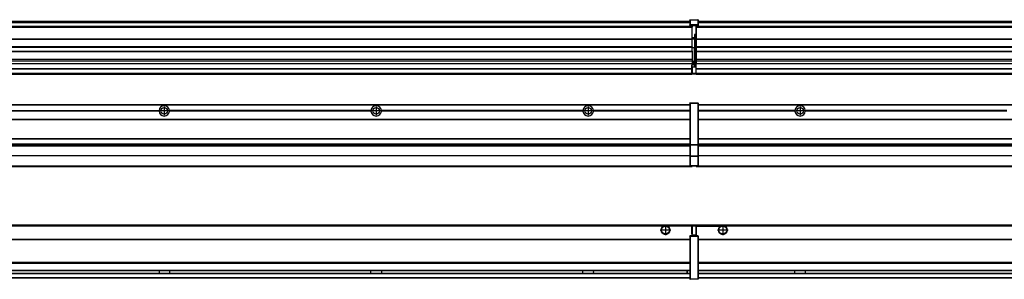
# Model space of a CAD drawing. Header units: inches. Extents: x -381 to 29822, y -418 to 176.
# Tile 35 of 49: x 16817 to 17746, y -154 to 90. Entities that reach past the tile are written whole.
import ezdxf

# ---------------------------------------------------------------- set-up
doc = ezdxf.new("R2010")
doc.units = ezdxf.units.IN
doc.linetypes.add('DOT_CENTER', pattern=[14, 12, -1, 0, -1])
doc.layers.add('1', color=7, linetype='Continuous')

# ---------------------------------------------------------------- blocks, each defined once
blk = doc.blocks.new('Modulos_intermedio__FL-14__11__22', base_point=(16055.18, -48.03))
at = {"color": 7, "linetype": 'Continuous'}
for p, q in [((16056.88, 10.47), (17449.18, 10.47)), ((16056.88, 10.22), (17449.18, 10.22)), ((17422.43, 10.47), (17422.48, 10.52)), ((17422.48, 10.52), (17429.88, 10.52)), ((17429.93, 10.47), (17429.88, 10.52)), ((17449.18, 11.72), (17449.19, 11.79)), ((17449.18, 11.72), (17449.18, 11.47)), ((17449.18, 11.47), (17449.43, 11.47)), ((17449.18, 11.47), (17449.18, -27.21)), ((17449.19, 11.79), (17449.2, 11.82)), ((17449.2, 11.82), (17449.22, 11.86)), ((17449.22, 11.86), (17449.25, 11.9)), ((17449.25, 11.9), (17449.29, 11.93)), ((17449.29, 11.93), (17449.34, 11.96)), ((17449.34, 11.96), (17449.36, 11.96)), ((17449.36, 11.96), (17449.43, 11.97)), ((17449.43, 11.97), (17456.63, 11.97)), ((17449.43, 11.97), (17449.43, 11.47)), ((17449.43, 11.47), (17449.43, -27.21)), ((17456.63, 11.47), (17449.43, 11.47)), ((17456.7, 11.96), (17456.63, 11.97)), ((17456.63, 11.97), (17456.63, 11.47)), ((17456.63, 11.47), (17456.63, -27.21)), ((17456.88, 11.47), (17456.63, 11.47)), ((17456.72, 11.96), (17456.7, 11.96)), ((17456.76, 11.93), (17456.72, 11.96)), ((17456.8, 11.9), (17456.76, 11.93)), ((17456.84, 11.86), (17456.8, 11.9)), ((17456.86, 11.82), (17456.84, 11.86)), ((17456.87, 11.79), (17456.86, 11.82)), ((17456.88, 11.72), (17456.87, 11.79)), ((17456.88, 11.72), (17456.88, 11.47)), ((17456.88, 11.47), (17456.88, -27.21)), ((16758.07, 4.77), (16948.29, 4.77)), ((16948.29, 4.17), (16758.07, 4.17)), ((16948.28, 4.47), (16758.08, 4.47)), ((16948.28, 4.47), (16948.29, 4.77)), ((16948.29, 4.17), (16948.28, 4.47)), ((17148.29, 4.77), (16958.07, 4.77)), ((16958.08, 4.47), (16958.07, 4.77)), ((16958.07, 4.17), (16958.08, 4.47)), ((17148.29, 4.17), (16958.07, 4.17)), ((17148.28, 4.47), (16958.08, 4.47)), ((17148.29, 4.77), (17148.28, 4.47)), ((17148.28, 4.47), (17148.29, 4.17)), ((17158.08, 4.47), (17158.07, 4.77)), ((17348.29, 4.77), (17158.07, 4.77)), ((17158.07, 4.17), (17158.08, 4.47)), ((17348.29, 4.17), (17158.07, 4.17)), ((17348.28, 4.47), (17158.08, 4.47)), ((17348.29, 4.77), (17348.28, 4.47)), ((17348.28, 4.47), (17348.29, 4.17)), ((17449.18, 4.77), (17358.07, 4.77)), ((17358.08, 4.47), (17358.07, 4.77)), ((17358.07, 4.17), (17358.08, 4.47)), ((17449.18, 4.17), (17358.07, 4.17)), ((17449.18, 4.47), (17358.08, 4.47)), ((16056.88, -3.53), (17449.18, -3.53)), ((16056.88, -3.78), (17449.18, -3.78)), ((17449.18, -4.03), (16056.88, -4.03)), ((16056.88, -21.53), (17449.18, -21.53)), ((16056.88, -21.78), (17449.18, -21.78)), ((16056.88, -26.73), (17449.18, -26.73)), ((16056.88, -26.82), (17449.18, -26.82)), ((17449.18, -27.21), (17449.18, -27.52)), ((17449.18, -27.21), (17449.43, -27.21)), ((17449.18, -27.52), (17449.19, -27.54)), ((17449.18, -27.52), (17449.18, -38.19)), ((17449.19, -27.54), (17449.22, -27.57)), ((17449.22, -27.57), (17449.25, -27.59)), ((17449.25, -27.59), (17449.29, -27.6)), ((17449.29, -27.6), (17449.34, -27.61)), ((17449.34, -27.61), (17449.36, -27.61)), ((17449.36, -27.61), (17449.43, -27.62)), ((17449.43, -27.21), (17456.63, -27.21)), ((17449.43, -27.21), (17449.43, -27.62)), ((17449.43, -27.62), (17456.63, -27.62)), ((17449.43, -27.62), (17449.43, -38.3)), ((17456.88, -27.21), (17456.63, -27.21)), ((17456.63, -27.21), (17456.63, -27.62)), ((17456.7, -27.61), (17456.63, -27.62)), ((17456.63, -27.62), (17456.63, -38.3)), ((17456.72, -27.61), (17456.7, -27.61)), ((17456.76, -27.6), (17456.72, -27.61)), ((17456.8, -27.59), (17456.76, -27.6)), ((17456.84, -27.57), (17456.8, -27.59)), ((17456.87, -27.54), (17456.84, -27.57)), ((17456.88, -27.52), (17456.87, -27.54)), ((17456.88, -27.21), (17456.88, -27.52)), ((17456.88, -27.52), (17456.88, -38.19)), ((16056.88, -28.37), (17449.18, -28.37)), ((16056.88, -28.53), (17449.18, -28.53)), ((16056.88, -28.65), (17449.18, -28.65)), ((17449.18, -38.02), (16056.88, -38.02)), ((17449.18, -38.11), (16056.88, -38.11)), ((17449.18, -38.19), (17449.19, -38.22)), ((17449.18, -38.19), (17449.18, -38.71)), ((17449.18, -38.71), (17449.43, -38.71)), ((17449.18, -38.71), (17449.18, -47.03)), ((17449.19, -38.22), (17449.22, -38.25)), ((17449.22, -38.25), (17449.25, -38.27)), ((17449.25, -38.27), (17449.29, -38.28)), ((17449.29, -38.28), (17449.34, -38.29)), ((17449.34, -38.29), (17449.36, -38.29)), ((17449.36, -38.29), (17449.43, -38.3)), ((17449.43, -38.3), (17449.43, -38.71)), ((17456.63, -38.3), (17449.43, -38.3)), ((17449.43, -38.71), (17449.43, -47.03)), ((17456.63, -38.71), (17449.43, -38.71)), ((17456.7, -38.29), (17456.63, -38.3)), ((17456.63, -38.3), (17456.63, -38.71)), ((17456.88, -38.71), (17456.63, -38.71)), ((17456.63, -38.71), (17456.63, -47.03)), ((17456.72, -38.29), (17456.7, -38.29)), ((17456.76, -38.28), (17456.72, -38.29)), ((17456.8, -38.27), (17456.76, -38.28)), ((17456.84, -38.25), (17456.8, -38.27)), ((17456.87, -38.22), (17456.84, -38.25)), ((17456.88, -38.19), (17456.87, -38.22)), ((17456.88, -38.19), (17456.88, -38.71)), ((17456.88, -38.71), (17456.88, -47.03)), ((16055.18, -48.03), (17451.18, -48.03)), ((16056.63, -47.53), (17449.43, -47.53)), ((17449.18, -47.03), (17449.43, -47.03)), ((17449.18, -47.03), (17449.18, -47.28)), ((17449.18, -47.28), (17449.19, -47.34)), ((17449.19, -47.34), (17449.2, -47.37)), ((17449.2, -47.37), (17449.22, -47.41)), ((17449.22, -47.41), (17449.25, -47.45)), ((17449.25, -47.45), (17449.29, -47.49)), ((17449.29, -47.49), (17449.34, -47.51)), ((17449.34, -47.51), (17449.36, -47.52)), ((17449.36, -47.52), (17449.43, -47.53)), ((17449.43, -47.03), (17456.63, -47.03)), ((17449.43, -47.03), (17449.43, -47.53)), ((17449.43, -47.53), (17456.63, -47.53)), ((17451.18, -47.53), (17451.18, -48.03)), ((17456.63, -47.03), (17456.63, -47.53)), ((17456.88, -47.03), (17456.63, -47.03)), ((17456.7, -47.52), (17456.63, -47.53)), ((17456.72, -47.51), (17456.7, -47.52)), ((17456.76, -47.49), (17456.72, -47.51)), ((17456.8, -47.45), (17456.76, -47.49)), ((17456.84, -47.41), (17456.8, -47.45)), ((17456.86, -47.37), (17456.84, -47.41)), ((17456.87, -47.34), (17456.86, -47.37)), ((17456.88, -47.28), (17456.87, -47.34)), ((17456.88, -47.03), (17456.88, -47.28))]:
    blk.add_line(p, q, dxfattribs=at)
for centre in [(16953.18, 4.47), (17153.18, 4.47), (17353.18, 4.47)]:
    blk.add_circle(centre, 3.15, dxfattribs=at)
for centre, start, end in [((16953.18, 4.47), 3.5101, 176.4899), ((17153.18, 4.47), 3.5101, 176.4899), ((17353.18, 4.47), 3.5101, 176.4899), ((16953.18, 4.47), 183.51008, 356.48992), ((17153.18, 4.47), 183.51008, 356.48992), ((17353.18, 4.47), 183.51008, 356.48992)]:
    blk.add_arc(centre, 4.9, start, end, dxfattribs=at)
at = {"layer": '1', "color": 2, "linetype": 'DOT_CENTER'}
for p, q in [((16957.33, 4.47), (16949.03, 4.47)), ((16953.18, 8.62), (16953.18, 0.32)), ((17157.33, 4.47), (17149.03, 4.47)), ((17153.18, 8.62), (17153.18, 0.32)), ((17357.33, 4.47), (17349.03, 4.47)), ((17353.18, 8.62), (17353.18, 0.32))]:
    blk.add_line(p, q, dxfattribs=at)
blk = doc.blocks.new('Modulos_intermedio__FL-14__12__31', base_point=(17455.18, -48.03))
at = {"color": 7, "linetype": 'Continuous'}
for p, q in [((17456.88, 10.47), (18849.18, 10.47)), ((17456.88, 10.22), (18849.18, 10.22)), ((17476.43, 10.47), (17476.48, 10.52)), ((17476.48, 10.52), (17483.88, 10.52)), ((17483.93, 10.47), (17483.88, 10.52)), ((17548.29, 4.77), (17456.88, 4.77)), ((17548.28, 4.47), (17456.88, 4.47)), ((17548.29, 4.17), (17456.88, 4.17)), ((17548.28, 4.47), (17548.29, 4.77)), ((17548.29, 4.17), (17548.28, 4.47)), ((17550.45, 6.05), (17550.44, 6.04)), ((17550.44, 2.91), (17550.45, 2.89)), ((17748.29, 4.77), (17558.07, 4.77)), ((17558.07, 4.77), (17558.08, 4.47)), ((17558.08, 4.47), (17558.07, 4.17)), ((17748.29, 4.17), (17558.07, 4.17)), ((17748.28, 4.47), (17558.08, 4.47)), ((17456.88, -3.53), (18849.18, -3.53)), ((17456.88, -3.78), (18849.18, -3.78)), ((18849.18, -4.03), (17456.88, -4.03)), ((17456.88, -21.53), (18849.18, -21.53)), ((17456.88, -21.78), (18849.18, -21.78)), ((17456.88, -26.73), (18849.18, -26.73)), ((17456.88, -26.82), (18849.18, -26.82)), ((17456.88, -28.37), (18849.18, -28.37)), ((17456.88, -28.53), (18849.18, -28.53)), ((17456.88, -28.65), (18849.18, -28.65)), ((18849.18, -38.02), (17456.88, -38.02)), ((18849.18, -38.11), (17456.88, -38.11)), ((17455.18, -47.53), (17455.18, -48.03)), ((17455.18, -48.03), (18851.18, -48.03)), ((17456.63, -47.53), (18849.43, -47.53))]:
    blk.add_line(p, q, dxfattribs=at)
blk.add_circle((17553.18, 4.47), 3.15, dxfattribs=at)
for start, end in [(3.5101, 176.4899), (183.51008, 356.48992)]:
    blk.add_arc((17553.18, 4.47), 4.9, start, end, dxfattribs=at)
at = {"layer": '1', "color": 2, "linetype": 'DOT_CENTER'}
for p, q in [((17557.33, 4.47), (17549.03, 4.47)), ((17553.18, 8.62), (17553.18, 0.32))]:
    blk.add_line(p, q, dxfattribs=at)
blk = doc.blocks.new('F-288__38', base_point=(621.12, -75.97))
for name, p in [('Modulos_intermedio__FL-14__11__22', (16055.18, -48.03)), ('Modulos_intermedio__FL-14__12__31', (17455.18, -48.03))]:
    blk.add_blockref(name, p)
blk = doc.blocks.new('Alzado2', base_point=(2889, -32))
blk.add_blockref('F-288__38', (621.12, -75.97))
blk = doc.blocks.new('Modulos_intermedio__FL-14__11__51', base_point=(16055.18, 38.97))
at = {"color": 7, "linetype": 'Continuous'}
for p, q in [((17451.18, 83.99), (16055.18, 83.99)), ((16055.18, 83.97), (17451.18, 83.97)), ((16056.88, 88.97), (17449.18, 88.97)), ((16056.88, 88.96), (17449.18, 88.96)), ((16056.88, 88.35), (17449.18, 88.35)), ((16056.88, 88.03), (17449.18, 88.03)), ((16056.88, 87.7), (17449.18, 87.7)), ((17449.18, 90.22), (17449.19, 90.29)), ((17449.18, 90.22), (17449.2, 90.24)), ((17449.18, 90.16), (17449.18, 90.22)), ((17449.18, 90.22), (17449.18, 90.16)), ((17449.18, 90.16), (17449.18, 85.33)), ((17449.18, 85.33), (17449.19, 85.4)), ((17449.18, 85.33), (17449.18, 85.22)), ((17449.18, 85.22), (17449.19, 85.29)), ((17449.18, 85.22), (17449.18, 84.97)), ((17449.18, 84.97), (17449.18, 84.72)), ((17449.18, 84.97), (17449.43, 84.97)), ((17449.19, 84.66), (17449.18, 84.72)), ((17449.19, 90.29), (17449.2, 90.32)), ((17449.19, 85.4), (17449.2, 85.42)), ((17449.19, 85.29), (17449.2, 85.32)), ((17449.2, 84.63), (17449.19, 84.66)), ((17449.2, 90.32), (17449.22, 90.36)), ((17449.2, 90.24), (17449.22, 90.28)), ((17449.2, 85.42), (17449.22, 85.46)), ((17449.2, 85.32), (17449.22, 85.36)), ((17449.22, 84.59), (17449.2, 84.63)), ((17449.22, 90.36), (17449.25, 90.4)), ((17449.22, 90.28), (17449.25, 90.32)), ((17449.22, 85.46), (17449.25, 85.5)), ((17449.22, 85.36), (17449.25, 85.4)), ((17449.22, 85.36), (17449.25, 85.4)), ((17449.25, 84.55), (17449.22, 84.59)), ((17449.25, 90.4), (17449.29, 90.43)), ((17449.25, 90.32), (17449.29, 90.35)), ((17449.25, 85.5), (17449.29, 85.53)), ((17449.25, 85.4), (17449.29, 85.43)), ((17449.29, 84.51), (17449.25, 84.55)), ((17449.29, 90.43), (17449.34, 90.46)), ((17449.29, 90.35), (17449.34, 90.37)), ((17449.29, 85.53), (17449.34, 85.55)), ((17449.29, 85.43), (17449.34, 85.46)), ((17449.29, 85.43), (17449.34, 85.46)), ((17449.34, 84.49), (17449.29, 84.51)), ((17449.34, 90.46), (17449.36, 90.46)), ((17449.34, 90.37), (17449.36, 90.38)), ((17449.34, 85.55), (17449.36, 85.55)), ((17449.34, 85.46), (17449.36, 85.46)), ((17449.36, 84.48), (17449.34, 84.49)), ((17449.36, 90.46), (17449.43, 90.47)), ((17449.36, 90.38), (17449.43, 90.39)), ((17449.36, 85.55), (17449.43, 85.56)), ((17449.36, 85.46), (17449.43, 85.47)), ((17449.43, 84.47), (17449.36, 84.48)), ((17449.43, 90.47), (17456.63, 90.47)), ((17449.43, 90.47), (17449.43, 90.39)), ((17449.43, 90.39), (17456.63, 90.39)), ((17449.43, 90.39), (17449.43, 85.56)), ((17449.43, 85.56), (17449.43, 85.47)), ((17456.63, 85.56), (17449.43, 85.56)), ((17449.43, 85.47), (17456.63, 85.47)), ((17449.43, 85.47), (17449.43, 84.97)), ((17449.43, 84.97), (17451.18, 84.97)), ((17449.43, 84.97), (17449.43, 84.47)), ((17449.43, 84.47), (17451.18, 84.47)), ((17451.18, 84.97), (17451.18, 83.97)), ((17451.18, 84.97), (17454.88, 84.97)), ((17451.18, 83.97), (17451.18, 83.47)), ((17454.88, 84.97), (17456.63, 84.97)), ((17454.88, 84.97), (17454.88, 77.44)), ((17454.88, 84.47), (17456.63, 84.47)), ((17456.7, 90.46), (17456.63, 90.47)), ((17456.63, 90.47), (17456.63, 90.39)), ((17456.7, 90.38), (17456.63, 90.39)), ((17456.63, 90.39), (17456.63, 85.56)), ((17456.63, 85.56), (17456.63, 85.47)), ((17456.7, 85.55), (17456.63, 85.56)), ((17456.63, 85.47), (17456.63, 84.97)), ((17456.7, 85.46), (17456.63, 85.47)), ((17456.63, 84.97), (17456.63, 84.47)), ((17456.88, 84.97), (17456.63, 84.97)), ((17456.63, 84.47), (17456.7, 84.48)), ((17456.72, 90.46), (17456.7, 90.46)), ((17456.72, 90.37), (17456.7, 90.38)), ((17456.72, 85.55), (17456.7, 85.55)), ((17456.72, 85.46), (17456.7, 85.46)), ((17456.7, 84.48), (17456.72, 84.49)), ((17456.76, 90.43), (17456.72, 90.46)), ((17456.76, 90.35), (17456.72, 90.37)), ((17456.76, 85.53), (17456.72, 85.55)), ((17456.72, 85.46), (17456.76, 85.43)), ((17456.76, 85.43), (17456.72, 85.46)), ((17456.72, 84.49), (17456.76, 84.51)), ((17456.8, 90.4), (17456.76, 90.43)), ((17456.8, 90.32), (17456.76, 90.35)), ((17456.8, 85.5), (17456.76, 85.53)), ((17456.8, 85.4), (17456.76, 85.43)), ((17456.76, 84.51), (17456.8, 84.55)), ((17456.84, 90.36), (17456.8, 90.4)), ((17456.84, 90.28), (17456.8, 90.32)), ((17456.84, 85.46), (17456.8, 85.5)), ((17456.8, 85.4), (17456.84, 85.36)), ((17456.84, 85.36), (17456.8, 85.4)), ((17456.8, 84.55), (17456.84, 84.59)), ((17456.86, 90.32), (17456.84, 90.36)), ((17456.86, 90.24), (17456.84, 90.28)), ((17456.86, 85.42), (17456.84, 85.46)), ((17456.86, 85.32), (17456.84, 85.36)), ((17456.84, 84.59), (17456.86, 84.63)), ((17456.87, 90.29), (17456.86, 90.32)), ((17456.88, 90.22), (17456.86, 90.24)), ((17456.87, 85.4), (17456.86, 85.42)), ((17456.87, 85.29), (17456.86, 85.32)), ((17456.86, 84.63), (17456.87, 84.66)), ((17456.88, 90.22), (17456.87, 90.29)), ((17456.88, 85.33), (17456.87, 85.4)), ((17456.88, 85.22), (17456.87, 85.29)), ((17456.87, 84.66), (17456.88, 84.72)), ((17456.88, 90.16), (17456.88, 90.22)), ((17456.88, 90.22), (17456.88, 90.16)), ((17456.88, 90.16), (17456.88, 85.33)), ((17456.88, 85.33), (17456.88, 85.22)), ((17456.88, 85.22), (17456.88, 84.97)), ((17456.88, 84.97), (17456.88, 84.72)), ((16055.18, 83.47), (17451.18, 83.47)), ((17451.18, 72.41), (17451.18, 83.47)), ((17453.43, 76.45), (17453.43, 73.5)), ((17454.88, 76.45), (17453.43, 76.45)), ((17453.68, 76.45), (17453.68, 73.5)), ((17453.68, 76.3), (17454.88, 76.3)), ((17454.88, 79.65), (17455.18, 79.58)), ((17454.88, 78.12), (17455.18, 78.12)), ((17454.88, 77.6), (17455.18, 77.6)), ((17454.88, 77.44), (17455.18, 77.36)), ((17454.88, 76.45), (17455.18, 76.53)), ((17454.88, 76.3), (17454.88, 76.45)), ((17455.18, 76.3), (17454.88, 76.3)), ((17454.88, 63.97), (17454.88, 76.3)), ((16055.18, 72.41), (17451.18, 72.41)), ((16055.18, 72.16), (17451.18, 72.16)), ((17453.43, 73.5), (17451.18, 73.5)), ((17453.43, 73), (17451.18, 73)), ((17451.18, 72.5), (17453.43, 72.5)), ((17451.18, 72.41), (17451.18, 72.16)), ((17451.18, 64.79), (17451.18, 72.16)), ((17453.43, 73.5), (17453.68, 73.5)), ((17453.43, 73), (17453.43, 73.5)), ((17453.43, 73), (17453.43, 72.5)), ((17453.68, 72.5), (17453.43, 72.5)), ((17453.43, 72.5), (17453.43, 63.97)), ((17453.68, 73.19), (17453.67, 73.21)), ((17453.68, 73.25), (17453.68, 73.5)), ((17453.68, 73.19), (17453.68, 72.5)), ((17453.68, 63.97), (17453.68, 72.5)), ((17451.18, 64.79), (16055.18, 64.79)), ((16055.18, 64.54), (17451.18, 64.54)), ((16055.18, 60.91), (17451.18, 60.91)), ((16055.18, 60.41), (17451.18, 60.41)), ((17451.18, 64.79), (17451.18, 64.54)), ((17451.18, 60.91), (17451.18, 64.54)), ((17453.43, 63.97), (17451.18, 63.97)), ((17451.18, 60.91), (17451.18, 60.41)), ((17451.18, 60.41), (17451.18, 59.42)), ((17451.18, 59.42), (17451.18, 53.15)), ((17453.43, 50.98), (17453.43, 63.97)), ((17453.43, 63.97), (17453.68, 63.97)), ((17453.68, 50.98), (17453.68, 63.97)), ((17453.68, 63.97), (17454.88, 63.97)), ((17454.88, 49.58), (17454.88, 63.97)), ((17455.18, 63.97), (17454.88, 63.97)), ((16055.18, 53.15), (17451.18, 53.15)), ((17451.18, 51.48), (16055.18, 51.48)), ((16778.18, 49.19), (17451.18, 49.19)), ((16778.18, 49.16), (17451.18, 49.16)), ((17451.13, 44.48), (17451.13, 47.58)), ((17451.13, 47.58), (17451.18, 47.58)), ((17451.18, 53.15), (17451.18, 51.48)), ((17451.18, 51.48), (17451.18, 51.37)), ((17451.18, 51.37), (17451.18, 49.19)), ((17453.43, 50.98), (17451.18, 50.98)), ((17453.43, 49.98), (17451.18, 49.98)), ((17451.18, 49.19), (17451.18, 49.16)), ((17451.18, 47.58), (17451.18, 49.16)), ((17453.43, 48.98), (17451.18, 48.98)), ((17453.43, 47.91), (17451.18, 47.91)), ((17451.18, 46), (17451.18, 47.58)), ((17453.43, 49.98), (17453.43, 50.98)), ((17453.43, 50.98), (17453.68, 50.98)), ((17453.43, 49.98), (17453.43, 48.98)), ((17453.43, 47.91), (17453.43, 48.98)), ((17453.68, 48.98), (17453.43, 48.98)), ((17453.43, 46), (17453.43, 47.91)), ((17453.43, 47.91), (17453.52, 47.89)), ((17453.52, 47.89), (17453.6, 47.83)), ((17453.6, 47.83), (17453.66, 47.75)), ((17453.66, 47.75), (17453.68, 47.66)), ((17453.68, 49.73), (17453.68, 50.98)), ((17453.68, 49.73), (17453.68, 48.98)), ((17453.68, 49.58), (17454.88, 49.58)), ((17453.68, 47.66), (17453.68, 48.98)), ((17453.68, 48.93), (17454.88, 48.93)), ((17453.68, 46), (17453.68, 47.66)), ((17454.88, 48.93), (17454.88, 49.58)), ((17455.18, 49.58), (17454.88, 49.58)), ((17454.88, 48.93), (17454.88, 47.33)), ((17454.88, 48.93), (17455.18, 48.85)), ((17454.88, 47.33), (17454.88, 46)), ((16055.18, 44.48), (17451.13, 44.48)), ((16055.18, 44.04), (17451.13, 44.04)), ((16055.18, 39.97), (17451.13, 39.97)), ((16055.18, 39.47), (17451.13, 39.47)), ((16055.18, 39.22), (17451.13, 39.22)), ((16055.18, 38.97), (17451.13, 38.97)), ((17451.13, 45.47), (17451.18, 45.48)), ((17451.13, 44.48), (17451.18, 44.48)), ((17451.13, 44.48), (17451.13, 44.04)), ((17451.13, 39.97), (17451.13, 44.04)), ((17451.18, 40.48), (17451.13, 40.48)), ((17451.13, 39.97), (17451.13, 39.47)), ((17451.13, 39.22), (17451.13, 39.47)), ((17451.13, 39.22), (17451.13, 38.97)), ((17451.18, 46), (17453.43, 46)), ((17451.18, 46), (17451.18, 39.97)), ((17451.18, 39.97), (17454.63, 39.97)), ((17451.18, 39.97), (17451.18, 39.47)), ((17451.18, 39.47), (17454.63, 39.47)), ((17453.43, 46), (17454.88, 46)), ((17455.18, 45.08), (17454.63, 44.93)), ((17454.63, 44.93), (17454.63, 39.97)), ((17454.63, 39.97), (17454.63, 39.47)), ((17454.88, 39.97), (17454.63, 39.97)), ((17455.18, 45.92), (17454.88, 46)), ((17454.88, 45), (17455.18, 45.08)), ((17454.88, 45), (17454.88, 39.97)), ((17454.88, 44.81), (17455.18, 44.87)), ((17454.88, 41.31), (17455.18, 41.37)), ((17454.88, 40.83), (17455.18, 40.91)), ((17454.88, 39.97), (17454.88, 39.72))]:
    blk.add_line(p, q, dxfattribs=at)
for centre, start, end in [((17453.43, 73.25), 270, 0), ((17453.43, 49.73), 0, 90), ((17454.63, 39.72), 270, 0)]:
    blk.add_arc(centre, 0.25, start, end, dxfattribs=at)
blk = doc.blocks.new('Modulos_intermedio__FL-14__12__60', base_point=(17455.18, 38.97))
at = {"color": 7, "linetype": 'Continuous'}
for p, q in [((17455.18, 84.47), (17455.18, 83.99)), ((17455.18, 83.99), (17455.18, 83.97)), ((18851.18, 83.99), (17455.18, 83.99)), ((17455.18, 83.97), (17455.18, 83.47)), ((17455.18, 83.97), (18851.18, 83.97)), ((17456.88, 88.97), (18849.18, 88.97)), ((17456.88, 88.96), (18849.18, 88.96)), ((17456.88, 88.35), (18849.18, 88.35)), ((17456.88, 88.03), (18849.18, 88.03)), ((17456.88, 87.7), (18849.18, 87.7)), ((17455.18, 83.47), (17455.18, 72.41)), ((17455.18, 83.47), (18851.18, 83.47)), ((17455.18, 72.41), (17455.18, 72.16)), ((17455.18, 72.41), (18851.18, 72.41)), ((17455.18, 72.16), (18851.18, 72.16)), ((17455.18, 72.16), (17455.18, 64.79)), ((18851.18, 64.79), (17455.18, 64.79)), ((17455.18, 64.79), (17455.18, 64.54)), ((17455.18, 64.54), (17455.18, 60.91)), ((17455.18, 64.54), (18851.18, 64.54)), ((17455.18, 60.91), (17455.18, 60.41)), ((17455.18, 60.91), (18851.18, 60.91)), ((17455.18, 60.41), (18851.18, 60.41)), ((17455.18, 60.41), (17455.18, 59.42)), ((17455.18, 59.42), (17455.18, 53.15)), ((17455.18, 53.15), (17455.18, 51.48)), ((17455.18, 53.15), (18851.18, 53.15)), ((18851.18, 51.48), (17455.18, 51.48)), ((17455.18, 51.48), (17455.18, 51.37)), ((17455.18, 51.37), (17455.18, 49.19)), ((17455.18, 49.19), (17455.18, 49.16)), ((17455.18, 49.19), (17769.43, 49.19)), ((17455.18, 44.48), (17455.18, 49.16)), ((17455.18, 49.16), (17769.43, 49.16)), ((17455.18, 44.48), (17455.18, 44.04)), ((17455.18, 44.48), (18851.13, 44.48)), ((17455.18, 39.97), (17455.18, 44.04)), ((17455.18, 44.04), (18851.13, 44.04)), ((17455.18, 39.97), (17455.18, 39.47)), ((17455.18, 39.97), (18851.13, 39.97)), ((17455.18, 39.47), (17455.18, 39.22)), ((17455.18, 39.47), (18851.13, 39.47)), ((17455.18, 39.22), (17455.18, 38.97)), ((17455.18, 39.22), (18851.13, 39.22)), ((17455.18, 38.97), (18851.13, 38.97))]:
    blk.add_line(p, q, dxfattribs=at)
blk = doc.blocks.new('F-288__67', base_point=(621.12, 38.97))
for name, p in [('Modulos_intermedio__FL-14__11__51', (16055.18, 38.97)), ('Modulos_intermedio__FL-14__12__60', (17455.18, 38.97))]:
    blk.add_blockref(name, p)
blk = doc.blocks.new('Inferior2', base_point=(2889, 64.72))
blk.add_blockref('F-288__67', (621.12, 38.97))
blk = doc.blocks.new('Modulos_intermedio__FL-14__11__77', base_point=(16055.18, -154.47))
at = {"color": 7, "linetype": 'Continuous'}
for p, q in [((16055.18, -102.97), (17451.13, -102.97)), ((17423.77, -104.47), (16082.59, -104.47)), ((17424.72, -103.98), (17423.77, -104.47)), ((17426.18, -103.72), (17424.72, -103.98)), ((17427.63, -103.98), (17426.18, -103.72)), ((17428.59, -104.47), (17427.63, -103.98)), ((17451.13, -104.47), (17428.59, -104.47)), ((17451.13, -104.47), (17451.13, -102.97)), ((17451.13, -111.58), (17451.13, -104.47)), ((17451.18, -104.48), (17451.13, -104.48)), ((17451.18, -105.48), (17451.13, -105.48)), ((17451.13, -109.47), (17451.18, -109.48)), ((17454.63, -103.47), (17451.18, -103.47)), ((17451.18, -103.47), (17451.18, -103.97)), ((17451.18, -103.97), (17451.18, -111.58)), ((17451.18, -103.97), (17454.63, -103.97)), ((17454.63, -103.47), (17454.63, -103.97)), ((17454.88, -103.97), (17454.63, -103.97)), ((17454.63, -103.97), (17454.63, -112.97)), ((17454.88, -103.72), (17454.88, -103.97)), ((17454.88, -103.97), (17454.88, -112.97)), ((17454.88, -104.83), (17455.18, -104.91)), ((17454.88, -106.47), (17455.18, -106.47)), ((17454.88, -107.48), (17455.18, -107.48)), ((16056.88, -116.72), (17449.18, -116.72)), ((16056.88, -116.97), (17449.18, -116.97)), ((17449.18, -117.22), (16056.88, -117.22)), ((17449.18, -113.72), (17449.19, -113.66)), ((17449.18, -113.72), (17449.18, -113.97)), ((17449.18, -113.97), (17449.18, -153.97)), ((17449.18, -113.97), (17449.43, -113.97)), ((17449.19, -113.66), (17449.2, -113.63)), ((17449.2, -113.63), (17449.22, -113.59)), ((17449.22, -113.59), (17449.25, -113.55)), ((17449.25, -113.55), (17449.29, -113.51)), ((17449.29, -113.51), (17449.34, -113.49)), ((17449.34, -113.49), (17449.36, -113.48)), ((17449.36, -113.48), (17449.43, -113.47)), ((17451.18, -113.47), (17449.43, -113.47)), ((17449.43, -113.47), (17449.43, -113.97)), ((17456.63, -113.97), (17449.43, -113.97)), ((17449.43, -113.97), (17449.43, -153.97)), ((17451.18, -111.58), (17451.13, -111.58)), ((17451.18, -113.47), (17451.18, -111.58)), ((17454.63, -112.97), (17451.18, -112.97)), ((17454.88, -113.47), (17451.18, -113.47)), ((17454.63, -112.97), (17454.63, -113.47)), ((17454.88, -112.97), (17454.63, -112.97)), ((17454.88, -111.93), (17455.18, -112.01)), ((17454.88, -112.97), (17454.88, -113.26)), ((17454.88, -113.26), (17454.88, -113.47)), ((17456.63, -113.47), (17454.88, -113.47)), ((17456.7, -113.48), (17456.63, -113.47)), ((17456.63, -113.47), (17456.63, -113.97)), ((17456.88, -113.97), (17456.63, -113.97)), ((17456.63, -113.97), (17456.63, -153.97)), ((17456.72, -113.49), (17456.7, -113.48)), ((17456.76, -113.51), (17456.72, -113.49)), ((17456.8, -113.55), (17456.76, -113.51)), ((17456.84, -113.59), (17456.8, -113.55)), ((17456.86, -113.63), (17456.84, -113.59)), ((17456.87, -113.66), (17456.86, -113.63)), ((17456.88, -113.72), (17456.87, -113.66)), ((17456.88, -113.72), (17456.88, -113.97)), ((17456.88, -113.97), (17456.88, -153.97)), ((17449.18, -138.72), (16056.88, -138.72)), ((17449.18, -138.97), (16056.88, -138.97)), ((16056.88, -139.22), (17449.18, -139.22)), ((16056.88, -145.97), (17449.18, -145.97)), ((16056.88, -146.22), (17449.18, -146.22)), ((16948.28, -146.22), (16948.28, -146.3)), ((16948.28, -146.3), (16948.28, -146.52)), ((16948.28, -146.52), (16948.29, -147.07)), ((16948.29, -147.96), (16948.28, -148.59)), ((16948.28, -148.59), (16948.28, -148.65)), ((16948.29, -147.07), (16948.29, -147.72)), ((16948.29, -147.72), (16948.29, -147.96)), ((16958.08, -146.35), (16958.07, -146.75)), ((16958.07, -146.75), (16958.07, -147.72)), ((16958.07, -147.72), (16958.08, -148.43)), ((16958.08, -146.22), (16958.08, -146.3)), ((16958.08, -146.3), (16958.08, -146.35)), ((16958.08, -148.43), (16958.08, -148.6)), ((16958.08, -148.6), (16958.08, -148.65)), ((17148.28, -146.3), (17148.28, -146.22)), ((17148.28, -146.35), (17148.28, -146.3)), ((17148.29, -146.98), (17148.28, -146.35)), ((17148.28, -148.2), (17148.29, -147.88)), ((17148.28, -148.65), (17148.28, -148.2)), ((17148.29, -147.23), (17148.29, -146.98)), ((17148.29, -147.88), (17148.29, -147.23)), ((17158.08, -146.35), (17158.07, -146.75)), ((17158.07, -146.75), (17158.07, -147.72)), ((17158.07, -147.72), (17158.08, -148.43)), ((17158.08, -146.22), (17158.08, -146.3)), ((17158.08, -146.3), (17158.08, -146.35)), ((17158.08, -148.43), (17158.08, -148.6)), ((17158.08, -148.6), (17158.08, -148.65)), ((17348.28, -146.3), (17348.28, -146.22)), ((17348.28, -146.35), (17348.28, -146.3)), ((17348.29, -146.98), (17348.28, -146.35)), ((17348.28, -148.2), (17348.29, -147.88)), ((17348.28, -148.65), (17348.28, -148.2)), ((17348.29, -147.23), (17348.29, -146.98)), ((17348.29, -147.88), (17348.29, -147.23)), ((17358.07, -147.23), (17358.06, -147.56)), ((17358.06, -147.56), (17358.07, -148.2)), ((17358.08, -146.35), (17358.07, -147.23)), ((17358.07, -148.2), (17358.08, -148.6)), ((17358.08, -146.22), (17358.08, -146.3)), ((17358.08, -146.3), (17358.08, -146.35)), ((17358.08, -148.6), (17358.08, -148.72)), ((17446.18, -146.65), (17446.24, -146.4)), ((17446.18, -146.65), (17446.18, -147.16)), ((17446.18, -147.16), (17446.18, -148.23)), ((17446.18, -148.23), (17446.24, -148.55)), ((17446.24, -146.4), (17446.46, -146.22)), ((17446.24, -148.55), (17446.46, -148.72)), ((17446.6, -146.22), (17446.6, -146.26)), ((17446.6, -146.26), (17446.6, -146.97)), ((17446.6, -146.97), (17446.6, -148.69)), ((16056.88, -148.72), (17449.18, -148.72)), ((16056.88, -148.97), (17449.18, -148.97)), ((16056.88, -152.72), (17449.18, -152.72)), ((16056.88, -152.97), (17449.18, -152.97)), ((16948.28, -148.65), (16948.28, -148.72)), ((16958.08, -148.65), (16958.08, -148.72)), ((17148.28, -148.72), (17148.28, -148.65)), ((17158.08, -148.65), (17158.08, -148.72)), ((17348.28, -148.72), (17348.28, -148.65)), ((17446.6, -148.69), (17446.6, -148.72)), ((17449.18, -153.97), (17449.43, -153.97)), ((17449.18, -153.97), (17449.18, -154.22)), ((17449.18, -154.22), (17449.19, -154.29)), ((17449.19, -154.29), (17449.2, -154.32)), ((17449.2, -154.32), (17449.22, -154.36)), ((17449.22, -154.36), (17449.25, -154.4)), ((17449.25, -154.4), (17449.29, -154.43)), ((17449.29, -154.43), (17449.34, -154.46)), ((17449.34, -154.46), (17449.36, -154.46)), ((17449.36, -154.46), (17449.43, -154.47)), ((17449.43, -153.97), (17456.63, -153.97)), ((17449.43, -153.97), (17449.43, -154.47)), ((17456.63, -154.47), (17449.43, -154.47)), ((17456.88, -153.97), (17456.63, -153.97)), ((17456.63, -153.97), (17456.63, -154.47)), ((17456.7, -154.46), (17456.63, -154.47)), ((17456.72, -154.46), (17456.7, -154.46)), ((17456.76, -154.43), (17456.72, -154.46)), ((17456.8, -154.4), (17456.76, -154.43)), ((17456.84, -154.36), (17456.8, -154.4)), ((17456.86, -154.32), (17456.84, -154.36)), ((17456.87, -154.29), (17456.86, -154.32)), ((17456.88, -154.22), (17456.87, -154.29)), ((17456.88, -153.97), (17456.88, -154.22))]:
    blk.add_line(p, q, dxfattribs=at)
for radius in [4, 3.7]:
    blk.add_circle((17426.18, -107.97), radius, dxfattribs=at)
for centre, radius, start, end in [((17426.18, -107.97), 4.25, 124.56032, 55.43968), ((17454.63, -103.72), 0.25, 0, 90)]:
    blk.add_arc(centre, radius, start, end, dxfattribs=at)
at = {"layer": '1', "color": 2, "linetype": 'DOT_CENTER'}
for p, q in [((17431.18, -107.97), (17421.18, -107.97)), ((17426.18, -102.97), (17426.18, -112.97))]:
    blk.add_line(p, q, dxfattribs=at)
blk = doc.blocks.new('Modulos_intermedio__FL-14__12__86', base_point=(17455.18, -154.47))
at = {"color": 7, "linetype": 'Continuous'}
for p, q in [((17455.18, -102.97), (17455.18, -104.47)), ((17455.18, -102.97), (18851.13, -102.97)), ((17455.18, -104.47), (17477.77, -104.47)), ((17455.18, -104.47), (17455.18, -113.47)), ((17477.77, -104.47), (17478.72, -103.98)), ((17478.72, -103.98), (17480.18, -103.72)), ((17480.18, -103.72), (17481.63, -103.98)), ((17481.63, -103.98), (17482.59, -104.47)), ((18823.77, -104.47), (17482.59, -104.47)), ((17456.88, -116.72), (18849.18, -116.72)), ((17456.88, -116.97), (18849.18, -116.97)), ((18849.18, -117.22), (17456.88, -117.22)), ((18849.18, -138.72), (17456.88, -138.72)), ((18849.18, -138.97), (17456.88, -138.97)), ((17456.88, -139.22), (18849.18, -139.22)), ((17456.88, -145.97), (18849.18, -145.97)), ((17456.88, -146.22), (18849.18, -146.22)), ((17548.28, -146.3), (17548.28, -146.22)), ((17548.28, -146.35), (17548.28, -146.3)), ((17548.29, -147.07), (17548.28, -146.35)), ((17548.28, -148.6), (17548.29, -147.56)), ((17548.28, -148.72), (17548.28, -148.6)), ((17548.29, -147.56), (17548.29, -147.07)), ((17558.08, -146.35), (17558.07, -146.75)), ((17558.07, -146.75), (17558.07, -147.72)), ((17558.07, -147.72), (17558.08, -148.43)), ((17558.08, -146.22), (17558.08, -146.3)), ((17558.08, -146.3), (17558.08, -146.35)), ((17558.08, -148.43), (17558.08, -148.59)), ((17558.08, -148.59), (17558.08, -148.65)), ((17456.88, -148.72), (18849.18, -148.72)), ((17456.88, -148.97), (18849.18, -148.97)), ((17456.88, -152.72), (18849.18, -152.72)), ((17456.88, -152.97), (18849.18, -152.97)), ((17558.08, -148.65), (17558.08, -148.72))]:
    blk.add_line(p, q, dxfattribs=at)
for radius in [4, 3.7]:
    blk.add_circle((17480.18, -107.97), radius, dxfattribs=at)
blk.add_arc((17480.18, -107.97), 4.25, 124.56032, 55.43968, dxfattribs=at)
at = {"layer": '1', "color": 2, "linetype": 'DOT_CENTER'}
for p, q in [((17485.18, -107.97), (17475.18, -107.97)), ((17480.18, -102.97), (17480.18, -112.97))]:
    blk.add_line(p, q, dxfattribs=at)
blk = doc.blocks.new('F-288__93', base_point=(621.12, -154.47))
for name, p in [('Modulos_intermedio__FL-14__11__77', (16055.18, -154.47)), ('Modulos_intermedio__FL-14__12__86', (17455.18, -154.47))]:
    blk.add_blockref(name, p)
blk = doc.blocks.new('Superior1', base_point=(2889, -128.72))
blk.add_blockref('F-288__93', (621.12, -154.47))

msp = doc.modelspace()

# ---------------------------------------------------------------- block references
for name, p in [('Inferior2', (2889, 64.72)), ('Alzado2', (2889, -32)), ('Superior1', (2889, -128.72))]:
    msp.add_blockref(name, p)

doc.saveas('drawing.dxf')
